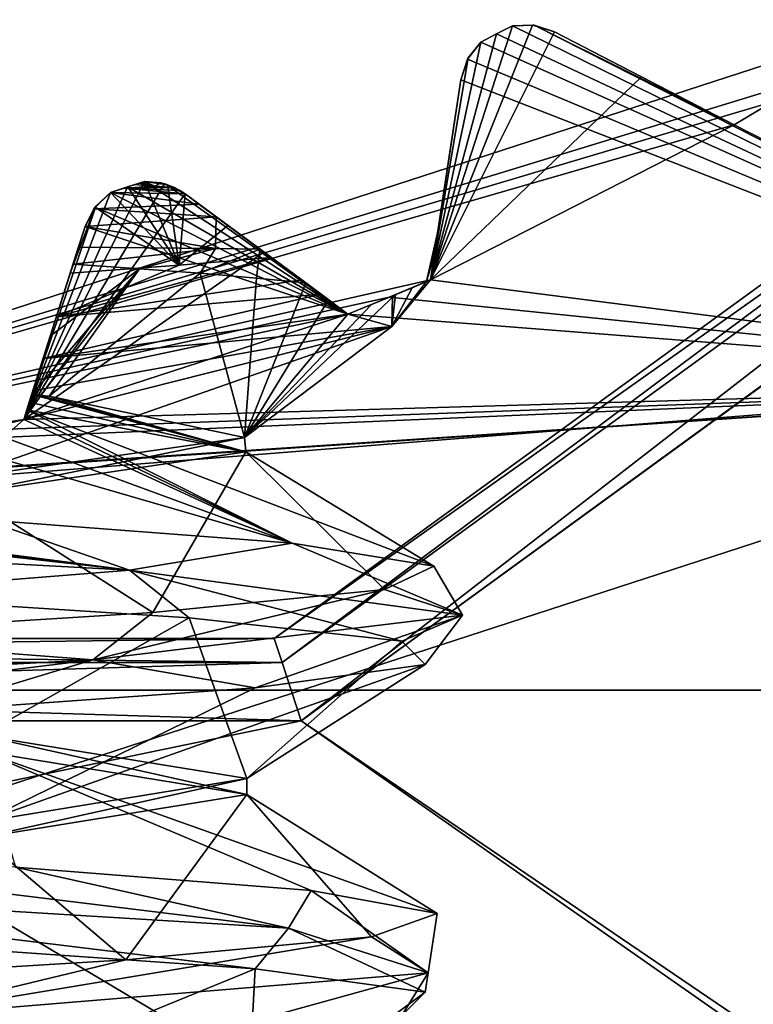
# Model space of a CAD drawing. Header units: millimetres. Extents: x -114 to 114, y -48 to 36.
# Tile 238 of 256: x 72.07 to 73.77, y -7.5 to -5.22. Entities that reach past the tile are written whole.
import ezdxf

# ---------------------------------------------------------------- set-up
doc = ezdxf.new("R2010")
doc.units = ezdxf.units.MM
doc.header["$LTSCALE"] = 65.185185
for name, color, linetype in [('2', 7, 'CONTINUOUS'), ('2786', 7, 'CONTINUOUS'), ('2841', 7, 'CONTINUOUS'), ('3026', 7, 'CONTINUOUS'), ('3027', 7, 'CONTINUOUS'), ('3028', 7, 'CONTINUOUS'), ('3030', 7, 'CONTINUOUS'), ('3035', 7, 'CONTINUOUS'), ('3040', 7, 'CONTINUOUS'), ('3076', 7, 'CONTINUOUS'), ('3077', 7, 'CONTINUOUS'), ('3078', 7, 'CONTINUOUS'), ('3079', 7, 'CONTINUOUS'), ('3080', 7, 'CONTINUOUS'), ('3081', 7, 'CONTINUOUS'), ('3082', 7, 'CONTINUOUS'), ('3083', 7, 'CONTINUOUS'), ('3084', 7, 'CONTINUOUS'), ('3208', 7, 'CONTINUOUS'), ('3209', 7, 'CONTINUOUS'), ('3210', 7, 'CONTINUOUS'), ('3211', 7, 'CONTINUOUS'), ('3212', 7, 'CONTINUOUS'), ('3213', 7, 'CONTINUOUS'), ('3334', 7, 'CONTINUOUS'), ('3335', 7, 'CONTINUOUS'), ('3336', 7, 'CONTINUOUS'), ('3364', 7, 'CONTINUOUS'), ('3380', 7, 'CONTINUOUS'), ('3381', 7, 'CONTINUOUS'), ('3382', 7, 'CONTINUOUS'), ('3383', 7, 'CONTINUOUS'), ('3384', 7, 'CONTINUOUS'), ('3385', 7, 'CONTINUOUS'), ('3386', 7, 'CONTINUOUS'), ('3387', 7, 'CONTINUOUS'), ('3437', 7, 'CONTINUOUS'), ('3440', 7, 'CONTINUOUS'), ('3443', 7, 'CONTINUOUS'), ('77', 7, 'CONTINUOUS'), ('86', 7, 'CONTINUOUS'), ('88', 7, 'CONTINUOUS')]:
    doc.layers.add(name, color=color, linetype=linetype)

msp = doc.modelspace()

# ---------------------------------------------------------------- linework, layer by layer
at = {"layer": '2', "linetype": 'CONTINUOUS'}
for points in [[(-11.6345, -6.8483, 92.5), (113, -35, 92.5), (-9.8, 0, 92.5), (-11.6345, -6.8483, 92.5)], [(-9.8, 0, 92.5), (113, -35, 92.5), (21.2746, -6.8475, 92.5), (-9.8, 0, 92.5)], [(29.3258, -4.2309, 92.5), (113, -35, 92.5), (30.7, 0, 92.5), (29.3258, -4.2309, 92.5)], [(113, -35, 92.5), (68.2746, -6.8475, 92.5), (30.7, 0, 92.5), (113, -35, 92.5)], [(25.7254, -6.8475, 92.5), (113, -35, 92.5), (29.3258, -4.2309, 92.5), (25.7254, -6.8475, 92.5)], [(72.7254, -6.8475, 92.5), (113, -35, 92.5), (76.3258, -4.2309, 92.5), (72.7254, -6.8475, 92.5)], [(-16.6491, -11.8641, 92.5), (113, -35, 92.5), (-11.6345, -6.8483, 92.5), (-16.6491, -11.8641, 92.5)], [(21.2746, -6.8475, 92.5), (113, -35, 92.5), (25.7254, -6.8475, 92.5), (21.2746, -6.8475, 92.5)], [(68.2746, -6.8475, 92.5), (113, -35, 92.5), (72.7254, -6.8475, 92.5), (68.2746, -6.8475, 92.5)]]:
    msp.add_3dface(points, dxfattribs=at)
at = {"layer": '2786', "linetype": 'CONTINUOUS'}
for points in [[(110.5, -32.5, 90), (72.7254, -6.8475, 90), (76.3258, -4.2309, 90), (110.5, -32.5, 90)], [(110.5, -32.5, 90), (-50.5, -32.5, 90), (72.7254, -6.8475, 90), (110.5, -32.5, 90)], [(-50.5, -32.5, 90), (68.2746, -6.8475, 90), (72.7254, -6.8475, 90), (-50.5, -32.5, 90)]]:
    msp.add_3dface(points, dxfattribs=at)
at = {"layer": '2841', "linetype": 'CONTINUOUS'}
for points in [[(58.7666, -6.7772, 110), (83.588, -3.5082, 110), (57.412, -3.5082, 110), (58.7666, -6.7772, 110)], [(82.2334, -6.7772, 110), (83.588, -3.5082, 110), (58.7666, -6.7772, 110), (82.2334, -6.7772, 110)], [(60.9214, -9.584, 110), (82.2334, -6.7772, 110), (58.7666, -6.7772, 110), (60.9214, -9.584, 110)], [(80.0786, -9.584, 110), (82.2334, -6.7772, 110), (60.9214, -9.584, 110), (80.0786, -9.584, 110)]]:
    msp.add_3dface(points, dxfattribs=at)
at = {"layer": '3026', "linetype": 'CONTINUOUS'}
for points in [[(70.5, -7.5, 108), (70.5, 7.5, 108), (74.9083, 6.0677, 108), (70.5, -7.5, 108)], [(74.9083, -6.0677, 108), (70.5, -7.5, 108), (74.9083, 6.0677, 108), (74.9083, -6.0677, 108)]]:
    msp.add_3dface(points, dxfattribs=at)
at = {"layer": '3027', "linetype": 'CONTINUOUS'}
for points in [[(70.5, -7.5, 108), (74.9083, -6.0677, 108), (70.5, -7.5, 106), (70.5, -7.5, 108)], [(70.5, -7.5, 106), (74.9083, -6.0677, 108), (74.9083, -6.0677, 106), (70.5, -7.5, 106)]]:
    msp.add_3dface(points, dxfattribs=at)
at = {"layer": '3028', "linetype": 'CONTINUOUS'}
for points in [[(73.1785, -5.2569, 106), (74.9083, -6.0677, 106), (73.2152, -5.2381, 106), (73.1785, -5.2569, 106)], [(73.2152, -5.2381, 106), (74.9083, -6.0677, 106), (73.2652, -5.2368, 106), (73.2152, -5.2381, 106)], [(73.2652, -5.2368, 106), (74.9083, -6.0677, 106), (73.7291, -5.4676, 106), (73.2652, -5.2368, 106)], [(73.3129, -5.2521, 106), (73.2652, -5.2368, 106), (73.7291, -5.4676, 106), (73.3129, -5.2521, 106)], [(73.1418, -5.2755, 106), (74.9083, -6.0677, 106), (73.1785, -5.2569, 106), (73.1418, -5.2755, 106)], [(73.1113, -5.3153, 106), (74.9083, -6.0677, 106), (73.1418, -5.2755, 106), (73.1113, -5.3153, 106)], [(73.0957, -5.3628, 106), (74.9083, -6.0677, 106), (73.1113, -5.3153, 106), (73.0957, -5.3628, 106)], [(73.0254, -5.8262, 106), (74.9083, -6.0677, 106), (73.0957, -5.3628, 106), (73.0254, -5.8262, 106)], [(73.7291, -5.4676, 106), (74.9083, -6.0677, 106), (73.8179, -5.4143, 106), (73.7291, -5.4676, 106)], [(72.3623, -5.5984, 106), (72.3232, -5.6112, 106), (72.8341, -5.9055, 106), (72.3623, -5.5984, 106)], [(72.412, -5.6049, 106), (72.3623, -5.5984, 106), (72.8341, -5.9055, 106), (72.412, -5.6049, 106)], [(72.4567, -5.6275, 106), (72.412, -5.6049, 106), (72.8341, -5.9055, 106), (72.4567, -5.6275, 106)], [(72.284, -5.6238, 106), (72.2477, -5.6583, 106), (72.8341, -5.9055, 106), (72.284, -5.6238, 106)], [(72.3232, -5.6112, 106), (72.284, -5.6238, 106), (72.8341, -5.9055, 106), (72.3232, -5.6112, 106)], [(72.2477, -5.6583, 106), (72.2248, -5.7029, 106), (72.8341, -5.9055, 106), (72.2477, -5.6583, 106)], [(72.2248, -5.7029, 106), (72.0829, -6.1496, 106), (72.8341, -5.9055, 106), (72.2248, -5.7029, 106)], [(72.93, -5.8666, 106), (74.9083, -6.0677, 106), (73.0254, -5.8262, 106), (72.93, -5.8666, 106)], [(72.8341, -5.9055, 106), (74.9083, -6.0677, 106), (72.93, -5.8666, 106), (72.8341, -5.9055, 106)], [(72.0829, -6.1496, 106), (74.9083, -6.0677, 106), (72.8341, -5.9055, 106), (72.0829, -6.1496, 106)], [(70.5, -7.5, 106), (74.9083, -6.0677, 106), (70.8949, -6.3377, 106), (70.5, -7.5, 106)], [(70.8949, -6.3377, 106), (74.9083, -6.0677, 106), (70.9982, -6.3304, 106), (70.8949, -6.3377, 106)], [(70.9982, -6.3304, 106), (74.9083, -6.0677, 106), (71.1014, -6.3215, 106), (70.9982, -6.3304, 106)], [(71.1014, -6.3215, 106), (74.9083, -6.0677, 106), (71.8815, -6.1979, 106), (71.1014, -6.3215, 106)], [(71.8815, -6.1979, 106), (74.9083, -6.0677, 106), (71.9824, -6.1745, 106), (71.8815, -6.1979, 106)], [(71.9824, -6.1745, 106), (74.9083, -6.0677, 106), (72.0829, -6.1496, 106), (71.9824, -6.1745, 106)]]:
    msp.add_3dface(points, dxfattribs=at)
at = {"layer": '3030', "linetype": 'CONTINUOUS'}
for points in [[(80.2428, -5.625, 93.5), (70.5, -6.4, 93.5), (74.2619, -5.1776, 93.5), (80.2428, -5.625, 93.5)], [(64.8751, -9.7428, 93.5), (60.7572, -5.625, 93.5), (76.1249, -9.7428, 93.5), (64.8751, -9.7428, 93.5)], [(76.1249, -9.7428, 93.5), (60.7572, -5.625, 93.5), (70.5, -6.4, 93.5), (76.1249, -9.7428, 93.5)], [(80.2428, -5.625, 93.5), (76.1249, -9.7428, 93.5), (70.5, -6.4, 93.5), (80.2428, -5.625, 93.5)]]:
    msp.add_3dface(points, dxfattribs=at)
at = {"layer": '3035', "linetype": 'CONTINUOUS'}
for points in [[(74.2619, -5.1776, 93.5), (70.5, -6.4, 93.5), (73.9057, -5.3595, 93.55), (74.2619, -5.1776, 93.5)], [(73.2618, -5.2364, 93.9799), (73.3129, -5.2521, 93.942), (73.0254, -5.8262, 93.55), (73.2618, -5.2364, 93.9799)], [(73.2152, -5.2381, 94), (73.2618, -5.2364, 93.9799), (73.0254, -5.8262, 93.55), (73.2152, -5.2381, 94)], [(73.1785, -5.2569, 94), (73.2152, -5.2381, 94), (73.0254, -5.8262, 93.55), (73.1785, -5.2569, 94)], [(73.3129, -5.2521, 93.942), (73.5144, -5.3565, 93.7536), (73.0254, -5.8262, 93.55), (73.3129, -5.2521, 93.942)], [(73.1418, -5.2755, 94), (73.1785, -5.2569, 94), (73.0254, -5.8262, 93.55), (73.1418, -5.2755, 94)], [(73.113, -5.3122, 93.9799), (73.1418, -5.2755, 94), (73.0254, -5.8262, 93.55), (73.113, -5.3122, 93.9799)], [(73.0957, -5.3628, 93.942), (73.113, -5.3122, 93.9799), (73.0254, -5.8262, 93.55), (73.0957, -5.3628, 93.942)], [(73.9057, -5.3595, 93.55), (70.5, -6.4, 93.5), (73.8179, -5.4143, 93.55), (73.9057, -5.3595, 93.55)], [(73.5144, -5.3565, 93.7536), (73.7291, -5.4676, 93.55), (73.0254, -5.8262, 93.55), (73.5144, -5.3565, 93.7536)], [(73.0616, -5.5872, 93.7535), (73.0957, -5.3628, 93.942), (73.0254, -5.8262, 93.55), (73.0616, -5.5872, 93.7535)], [(73.8179, -5.4143, 93.55), (70.5, -6.4, 93.5), (73.7291, -5.4676, 93.55), (73.8179, -5.4143, 93.55)], [(73.7291, -5.4676, 93.55), (70.5, -6.4, 93.5), (73.0254, -5.8262, 93.55), (73.7291, -5.4676, 93.55)], [(72.3623, -5.5984, 94), (72.4086, -5.604, 93.9799), (72.0829, -6.1496, 93.55), (72.3623, -5.5984, 94)], [(72.3232, -5.6112, 94), (72.3623, -5.5984, 94), (72.0829, -6.1496, 93.55), (72.3232, -5.6112, 94)], [(72.4086, -5.604, 93.9799), (72.4567, -5.6275, 93.942), (72.0829, -6.1496, 93.55), (72.4086, -5.604, 93.9799)], [(72.284, -5.6238, 94), (72.3232, -5.6112, 94), (72.0829, -6.1496, 93.55), (72.284, -5.6238, 94)], [(72.2498, -5.6555, 93.9799), (72.284, -5.6238, 94), (72.0829, -6.1496, 93.55), (72.2498, -5.6555, 93.9799)], [(72.4567, -5.6275, 93.942), (72.6394, -5.7621, 93.7536), (72.0829, -6.1496, 93.55), (72.4567, -5.6275, 93.942)], [(72.2248, -5.7029, 93.942), (72.2498, -5.6555, 93.9799), (72.0829, -6.1496, 93.55), (72.2248, -5.7029, 93.942)], [(72.156, -5.9192, 93.7535), (72.2248, -5.7029, 93.942), (72.0829, -6.1496, 93.55), (72.156, -5.9192, 93.7535)], [(72.6394, -5.7621, 93.7536), (72.8341, -5.9055, 93.55), (72.0829, -6.1496, 93.55), (72.6394, -5.7621, 93.7536)], [(73.0254, -5.8262, 93.55), (70.5, -6.4, 93.5), (72.93, -5.8666, 93.55), (73.0254, -5.8262, 93.55)], [(72.93, -5.8666, 93.55), (70.5, -6.4, 93.5), (72.8341, -5.9055, 93.55), (72.93, -5.8666, 93.55)], [(72.8341, -5.9055, 93.55), (70.5, -6.4, 93.5), (72.0829, -6.1496, 93.55), (72.8341, -5.9055, 93.55)], [(72.0829, -6.1496, 93.55), (70.5, -6.4, 93.5), (71.9824, -6.1745, 93.55), (72.0829, -6.1496, 93.55)]]:
    msp.add_3dface(points, dxfattribs=at)
at = {"layer": '3040', "linetype": 'CONTINUOUS'}
for points in [[(71.9849, -6.9184, 97.515), (72.6, -7.0184, 99), (71.9849, -6.8816, 97.5151), (71.9849, -6.9184, 97.515)], [(71.9849, -6.8816, 97.5151), (72.6, -7.0184, 99), (72.6, -6.9816, 99.0001), (71.9849, -6.8816, 97.5151)], [(72.6, -7.0184, 99), (71.9849, -7.1184, 100.485), (72.6, -6.9816, 99.0001), (72.6, -7.0184, 99)], [(72.6, -6.9816, 99.0001), (71.9849, -7.1184, 100.485), (71.9849, -7.0816, 100.485), (72.6, -6.9816, 99.0001)]]:
    msp.add_3dface(points, dxfattribs=at)
at = {"layer": '3076', "linetype": 'CONTINUOUS'}
for points in [[(73.7291, -5.4676, 106), (73.8179, -5.4143, 106), (73.7291, -5.4676, 93.55), (73.7291, -5.4676, 106)], [(73.8179, -5.4143, 106), (73.8179, -5.4143, 93.55), (73.7291, -5.4676, 93.55), (73.8179, -5.4143, 106)]]:
    msp.add_3dface(points, dxfattribs=at)
at = {"layer": '3077', "linetype": 'CONTINUOUS'}
for points in [[(73.3129, -5.2521, 106), (73.7291, -5.4676, 106), (73.7291, -5.4676, 93.55), (73.3129, -5.2521, 106)], [(73.3129, -5.2521, 106), (73.7291, -5.4676, 93.55), (73.5144, -5.3565, 93.7536), (73.3129, -5.2521, 106)], [(73.3129, -5.2521, 106), (73.5144, -5.3565, 93.7536), (73.3129, -5.2521, 93.942), (73.3129, -5.2521, 106)]]:
    msp.add_3dface(points, dxfattribs=at)
at = {"layer": '3078', "linetype": 'CONTINUOUS'}
for points in [[(73.1113, -5.3153, 106), (73.1418, -5.2755, 106), (73.113, -5.3122, 93.9799), (73.1113, -5.3153, 106)], [(73.1418, -5.2755, 106), (73.1418, -5.2755, 94), (73.113, -5.3122, 93.9799), (73.1418, -5.2755, 106)], [(73.1113, -5.3153, 106), (73.113, -5.3122, 93.9799), (73.0957, -5.3628, 93.942), (73.1113, -5.3153, 106)], [(73.0957, -5.3628, 106), (73.1113, -5.3153, 106), (73.0957, -5.3628, 93.942), (73.0957, -5.3628, 106)]]:
    msp.add_3dface(points, dxfattribs=at)
at = {"layer": '3079', "linetype": 'CONTINUOUS'}
for points in [[(73.0254, -5.8262, 106), (73.0957, -5.3628, 106), (73.0957, -5.3628, 93.942), (73.0254, -5.8262, 106)], [(73.0254, -5.8262, 106), (73.0957, -5.3628, 93.942), (73.0445, -5.7002, 98.9692), (73.0254, -5.8262, 106)], [(73.0957, -5.3628, 93.942), (73.0616, -5.5872, 93.7535), (73.0254, -5.8262, 98.4424), (73.0957, -5.3628, 93.942)], [(73.034, -5.7695, 98.4178), (73.0957, -5.3628, 93.942), (73.0254, -5.8262, 98.4424), (73.034, -5.7695, 98.4178)], [(73.0348, -5.7643, 98.4223), (73.0957, -5.3628, 93.942), (73.034, -5.7695, 98.4178), (73.0348, -5.7643, 98.4223)], [(73.0423, -5.7145, 98.5582), (73.0957, -5.3628, 93.942), (73.0348, -5.7643, 98.4223), (73.0423, -5.7145, 98.5582)], [(73.0445, -5.7002, 98.9692), (73.0957, -5.3628, 93.942), (73.0423, -5.7145, 98.5582), (73.0445, -5.7002, 98.9692)], [(73.0616, -5.5872, 93.7535), (73.0254, -5.8262, 93.55), (73.0254, -5.8262, 98.4424), (73.0616, -5.5872, 93.7535)], [(73.0363, -5.7542, 99.4563), (73.0254, -5.8262, 106), (73.0445, -5.7002, 98.9692), (73.0363, -5.7542, 99.4563)], [(73.0254, -5.8262, 99.6181), (73.0254, -5.8262, 106), (73.0363, -5.7542, 99.4563), (73.0254, -5.8262, 99.6181)]]:
    msp.add_3dface(points, dxfattribs=at)
at = {"layer": '3080', "linetype": 'CONTINUOUS'}
for points in [[(72.93, -5.8666, 106), (73.0254, -5.8262, 106), (72.9374, -5.8636, 99.9004), (72.93, -5.8666, 106)], [(72.9374, -5.8636, 99.9004), (73.0254, -5.8262, 106), (73.0159, -5.8303, 99.6558), (72.9374, -5.8636, 99.9004)], [(73.0254, -5.8262, 106), (73.0254, -5.8262, 99.6181), (73.0159, -5.8303, 99.6558), (73.0254, -5.8262, 106)], [(72.8341, -5.9055, 100.12), (72.93, -5.8666, 106), (72.9374, -5.8636, 99.9004), (72.8341, -5.9055, 100.12)], [(72.8341, -5.9055, 106), (72.93, -5.8666, 106), (72.8341, -5.9055, 100.12), (72.8341, -5.9055, 106)]]:
    msp.add_3dface(points, dxfattribs=at)
at = {"layer": '3081', "linetype": 'CONTINUOUS'}
for points in [[(72.4567, -5.6275, 106), (72.8341, -5.9055, 106), (72.8341, -5.9055, 100.12), (72.4567, -5.6275, 106)], [(72.4567, -5.6275, 106), (72.8341, -5.9055, 100.12), (72.7717, -5.8595, 100.2645), (72.4567, -5.6275, 106)], [(72.4567, -5.6275, 100.2381), (72.4567, -5.6275, 106), (72.5559, -5.7006, 100.2964), (72.4567, -5.6275, 100.2381)], [(72.5559, -5.7006, 100.2964), (72.4567, -5.6275, 106), (72.6562, -5.7745, 100.3553), (72.5559, -5.7006, 100.2964)], [(72.6562, -5.7745, 100.3553), (72.4567, -5.6275, 106), (72.7271, -5.8267, 100.3258), (72.6562, -5.7745, 100.3553)], [(72.7271, -5.8267, 100.3258), (72.4567, -5.6275, 106), (72.7717, -5.8595, 100.2645), (72.7271, -5.8267, 100.3258)]]:
    msp.add_3dface(points, dxfattribs=at)
at = {"layer": '3082', "linetype": 'CONTINUOUS'}
for points in [[(72.2477, -5.6583, 106), (72.284, -5.6238, 106), (72.2478, -5.6582, 100.5435), (72.2477, -5.6583, 106)], [(72.284, -5.6238, 106), (72.284, -5.6238, 100.4315), (72.2478, -5.6582, 100.5435), (72.284, -5.6238, 106)], [(72.2248, -5.7029, 100.6594), (72.2477, -5.6583, 106), (72.2478, -5.6582, 100.5435), (72.2248, -5.7029, 100.6594)], [(72.2248, -5.7029, 106), (72.2477, -5.6583, 106), (72.2248, -5.7029, 100.6594), (72.2248, -5.7029, 106)]]:
    msp.add_3dface(points, dxfattribs=at)
at = {"layer": '3083', "linetype": 'CONTINUOUS'}
for points in [[(72.0829, -6.1496, 106), (72.2248, -5.7029, 106), (72.2248, -5.7029, 100.6594), (72.0829, -6.1496, 106)], [(72.0829, -6.1496, 106), (72.2248, -5.7029, 100.6594), (72.2082, -5.7549, 100.7802), (72.0829, -6.1496, 106)], [(72.1905, -5.8106, 100.9048), (72.0829, -6.1496, 106), (72.2082, -5.7549, 100.7802), (72.1905, -5.8106, 100.9048)], [(72.0829, -6.1496, 106), (72.1905, -5.8106, 100.9048), (72.1582, -5.9124, 101.0026), (72.0829, -6.1496, 106)], [(72.1546, -5.9236, 101.0047), (72.0829, -6.1496, 106), (72.1582, -5.9124, 101.0026), (72.1546, -5.9236, 101.0047)], [(72.1276, -6.0087, 100.9588), (72.0829, -6.1496, 106), (72.1546, -5.9236, 101.0047), (72.1276, -6.0087, 100.9588)], [(72.1038, -6.0836, 100.8166), (72.0829, -6.1496, 106), (72.1276, -6.0087, 100.9588), (72.1038, -6.0836, 100.8166)], [(72.0829, -6.1496, 100.6875), (72.0829, -6.1496, 106), (72.1038, -6.0836, 100.8166), (72.0829, -6.1496, 100.6875)]]:
    msp.add_3dface(points, dxfattribs=at)
at = {"layer": '3084', "linetype": 'CONTINUOUS'}
for points in [[(71.9824, -6.1745, 106), (72.0829, -6.1496, 106), (71.9828, -6.1745, 100.7372), (71.9824, -6.1745, 106)], [(72.0829, -6.1496, 106), (72.0829, -6.1496, 100.6875), (71.9828, -6.1745, 100.7372), (72.0829, -6.1496, 106)]]:
    msp.add_3dface(points, dxfattribs=at)
at = {"layer": '3208', "linetype": 'CONTINUOUS'}
for points in [[(73.0254, -5.8262, 99.6181), (73.0363, -5.7542, 99.4563), (73.0445, -5.7002, 98.9692), (73.0254, -5.8262, 99.6181)], [(73.0254, -5.8262, 99.6181), (73.0445, -5.7002, 98.9692), (73.0423, -5.7145, 98.5582), (73.0254, -5.8262, 99.6181)], [(73.0254, -5.8262, 99.6181), (73.0423, -5.7145, 98.5582), (73.0159, -5.8303, 99.6558), (73.0254, -5.8262, 99.6181)], [(73.0423, -5.7145, 98.5582), (73.034, -5.7695, 98.4178), (73.0159, -5.8303, 99.6558), (73.0423, -5.7145, 98.5582)], [(73.0423, -5.7145, 98.5582), (73.0348, -5.7643, 98.4223), (73.034, -5.7695, 98.4178), (73.0423, -5.7145, 98.5582)], [(73.034, -5.7695, 98.4178), (73.0254, -5.8262, 98.4424), (73.0159, -5.8303, 99.6558), (73.034, -5.7695, 98.4178)], [(72.6562, -5.7745, 100.3553), (72.7271, -5.8267, 100.3258), (72.1582, -5.9124, 101.0026), (72.6562, -5.7745, 100.3553)], [(72.6562, -5.7745, 100.3553), (72.1582, -5.9124, 101.0026), (72.4429, -5.7925, 100.6466), (72.6562, -5.7745, 100.3553)], [(72.1582, -5.9124, 101.0026), (72.1905, -5.8106, 100.9048), (72.4429, -5.7925, 100.6466), (72.1582, -5.9124, 101.0026)], [(72.7271, -5.8267, 100.3258), (72.7717, -5.8595, 100.2645), (72.1582, -5.9124, 101.0026), (72.7271, -5.8267, 100.3258)], [(73.0159, -5.8303, 99.6558), (73.0254, -5.8262, 98.4424), (72.9358, -5.9347, 99.7438), (73.0159, -5.8303, 99.6558)], [(72.9358, -5.9347, 99.7438), (73.0254, -5.8262, 98.4424), (72.9827, -5.8446, 98.3378), (72.9358, -5.9347, 99.7438)], [(72.9374, -5.8636, 99.9004), (73.0159, -5.8303, 99.6558), (72.9358, -5.9347, 99.7438), (72.9374, -5.8636, 99.9004)], [(72.7717, -5.8595, 100.2645), (72.8341, -5.9055, 100.12), (72.1276, -6.0087, 100.9588), (72.7717, -5.8595, 100.2645)], [(72.7717, -5.8595, 100.2645), (72.1276, -6.0087, 100.9588), (72.1582, -5.9124, 101.0026), (72.7717, -5.8595, 100.2645)], [(72.9442, -5.8607, 98.2846), (72.9358, -5.9347, 99.7438), (72.9827, -5.8446, 98.3378), (72.9442, -5.8607, 98.2846)], [(72.8341, -5.9055, 100.12), (72.9374, -5.8636, 99.9004), (72.9358, -5.9347, 99.7438), (72.8341, -5.9055, 100.12)], [(72.1276, -6.0087, 100.9588), (72.8341, -5.9055, 100.12), (72.9358, -5.9347, 99.7438), (72.1276, -6.0087, 100.9588)], [(72.1276, -6.0087, 100.9588), (72.1546, -5.9236, 101.0047), (72.1582, -5.9124, 101.0026), (72.1276, -6.0087, 100.9588)]]:
    msp.add_3dface(points, dxfattribs=at)
at = {"layer": '3209', "linetype": 'CONTINUOUS'}
for points in [[(72.1418, -6.0959, 97.6907), (72.5941, -6.1912, 99.157), (72.4912, -5.8113, 97.4121), (72.1418, -6.0959, 97.6907)], [(72.4912, -5.8113, 97.4121), (72.5941, -6.1912, 99.157), (72.6218, -5.8224, 97.5914), (72.4912, -5.8113, 97.4121)], [(72.6218, -5.8224, 97.5914), (72.5941, -6.1912, 99.157), (72.7363, -5.8335, 97.7814), (72.6218, -5.8224, 97.5914)], [(72.7363, -5.8335, 97.7814), (72.5941, -6.1912, 99.157), (72.789, -5.8723, 97.9886), (72.7363, -5.8335, 97.7814)], [(72.9358, -5.9347, 99.7438), (72.9442, -5.8607, 98.2846), (72.5941, -6.1912, 99.157), (72.9358, -5.9347, 99.7438)], [(72.5941, -6.1912, 99.157), (72.9442, -5.8607, 98.2846), (72.8889, -5.8835, 98.2413), (72.5941, -6.1912, 99.157)], [(72.789, -5.8723, 97.9886), (72.5941, -6.1912, 99.157), (72.8341, -5.9055, 98.1997), (72.789, -5.8723, 97.9886)], [(72.8341, -5.9055, 98.1997), (72.5941, -6.1912, 99.157), (72.8889, -5.8835, 98.2413), (72.8341, -5.9055, 98.1997)], [(72.0829, -6.1496, 100.6875), (72.9358, -5.9347, 99.7438), (71.9284, -6.2864, 100.5394), (72.0829, -6.1496, 100.6875)], [(71.9284, -6.2864, 100.5394), (72.9358, -5.9347, 99.7438), (72.5941, -6.1912, 99.157), (71.9284, -6.2864, 100.5394)], [(72.0829, -6.1496, 100.6875), (72.1038, -6.0836, 100.8166), (72.9358, -5.9347, 99.7438), (72.0829, -6.1496, 100.6875)], [(72.1038, -6.0836, 100.8166), (72.1276, -6.0087, 100.9588), (72.9358, -5.9347, 99.7438), (72.1038, -6.0836, 100.8166)], [(71.9828, -6.1745, 100.7372), (72.0829, -6.1496, 100.6875), (71.9284, -6.2864, 100.5394), (71.9828, -6.1745, 100.7372)], [(71.6223, -6.5551, 96.7138), (71.9849, -6.8816, 97.5151), (72.466, -6.6093, 97.3811), (71.6223, -6.5551, 96.7138)], [(71.9849, -6.8816, 97.5151), (72.6, -6.9816, 99.0001), (72.466, -6.6093, 97.3811), (71.9849, -6.8816, 97.5151)], [(72.466, -6.6093, 97.3811), (72.6, -6.9816, 99.0001), (72.959, -6.6635, 98.3372), (72.466, -6.6093, 97.3811)], [(72.959, -6.6635, 98.3372), (72.6, -6.9816, 99.0001), (73.0133, -6.7177, 99.4115), (72.959, -6.6635, 98.3372)], [(72.6, -6.9816, 99.0001), (71.9849, -7.0816, 100.485), (73.0133, -6.7177, 99.4115), (72.6, -6.9816, 99.0001)], [(73.0133, -6.7177, 99.4115), (71.9849, -7.0816, 100.485), (72.6192, -6.7718, 100.4125), (73.0133, -6.7177, 99.4115)], [(72.6192, -6.7718, 100.4125), (71.9849, -7.0816, 100.485), (71.847, -6.826, 101.1614), (72.6192, -6.7718, 100.4125)], [(71.8463, -7.3679, 96.8382), (71.9849, -7.6816, 97.515), (72.6188, -7.4221, 97.5869), (71.8463, -7.3679, 96.8382)], [(71.9849, -7.6816, 97.515), (72.6, -7.7816, 99), (72.6188, -7.4221, 97.5869), (71.9849, -7.6816, 97.515)], [(72.6188, -7.4221, 97.5869), (72.6, -7.7816, 99), (73.0132, -7.4763, 98.5877), (72.6188, -7.4221, 97.5869)], [(73.0132, -7.4763, 98.5877), (72.6, -7.7816, 99), (72.9592, -7.5305, 99.6621), (73.0132, -7.4763, 98.5877)]]:
    msp.add_3dface(points, dxfattribs=at)
at = {"layer": '3210', "linetype": 'CONTINUOUS'}
for points in [[(72.0864, -6.1385, 97.5944), (72.7048, -6.4363, 97.7252), (72.0898, -6.1277, 97.6279), (72.0864, -6.1385, 97.5944)], [(72.7048, -6.4363, 97.7252), (73.0333, -6.4899, 98.7382), (72.0898, -6.1277, 97.6279), (72.7048, -6.4363, 97.7252)], [(72.0898, -6.1277, 97.6279), (73.0333, -6.4899, 98.7382), (72.5975, -6.2246, 99.1027), (72.0898, -6.1277, 97.6279)], [(71.9873, -6.1734, 97.3865), (72.7048, -6.4363, 97.7252), (72.0829, -6.1496, 97.5606), (71.9873, -6.1734, 97.3865)], [(72.0829, -6.1496, 97.5606), (72.7048, -6.4363, 97.7252), (72.0864, -6.1385, 97.5944), (72.0829, -6.1496, 97.5606)], [(71.8815, -6.1979, 97.2245), (72.7048, -6.4363, 97.7252), (71.9873, -6.1734, 97.3865), (71.8815, -6.1979, 97.2245)], [(71.9908, -6.3826, 96.9351), (72.7048, -6.4363, 97.7252), (71.8815, -6.1979, 97.2245), (71.9908, -6.3826, 96.9351)], [(72.5975, -6.2246, 99.1027), (72.3815, -6.5972, 100.7164), (71.9481, -6.3215, 100.5209), (72.5975, -6.2246, 99.1027)], [(72.9189, -6.5435, 99.797), (72.3815, -6.5972, 100.7164), (72.5975, -6.2246, 99.1027), (72.9189, -6.5435, 99.797)], [(73.0333, -6.4899, 98.7382), (72.9189, -6.5435, 99.797), (72.5975, -6.2246, 99.1027), (73.0333, -6.4899, 98.7382)], [(72.3815, -6.5972, 100.7164), (71.5151, -6.6508, 101.3357), (71.9481, -6.3215, 100.5209), (72.3815, -6.5972, 100.7164)], [(72.6, -7.0184, 99), (71.9849, -6.9184, 97.515), (73.041, -7.2944, 98.8288), (72.6, -7.0184, 99)], [(73.041, -7.2944, 98.8288), (71.9849, -6.9184, 97.515), (72.7489, -7.2408, 97.8047), (73.041, -7.2944, 98.8288)], [(72.7489, -7.2408, 97.8047), (71.9849, -6.9184, 97.515), (72.0635, -7.1872, 96.9896), (72.7489, -7.2408, 97.8047)], [(71.9849, -7.1184, 100.485), (72.6, -7.0184, 99), (72.3191, -7.4017, 100.7824), (71.9849, -7.1184, 100.485)], [(72.3191, -7.4017, 100.7824), (72.6, -7.0184, 99), (72.8889, -7.3481, 99.8828), (72.3191, -7.4017, 100.7824)], [(72.8889, -7.3481, 99.8828), (72.6, -7.0184, 99), (73.041, -7.2944, 98.8288), (72.8889, -7.3481, 99.8828)], [(71.4312, -7.4554, 101.3705), (71.9849, -7.1184, 100.485), (72.3191, -7.4017, 100.7824), (71.4312, -7.4554, 101.3705)]]:
    msp.add_3dface(points, dxfattribs=at)
at = {"layer": '3211', "linetype": 'CONTINUOUS'}
for points in [[(72.3398, -5.6058, 97.239), (72.3154, -5.6137, 97.1943), (72.3865, -5.6092, 97.2891), (72.3398, -5.6058, 97.239)], [(72.3865, -5.6092, 97.2891), (72.3154, -5.6137, 97.1943), (72.4318, -5.6126, 97.3404), (72.3865, -5.6092, 97.2891)], [(72.284, -5.6238, 97.146), (72.2451, -5.6619, 97.0791), (72.4885, -5.651, 97.3529), (72.284, -5.6238, 97.146)], [(72.3154, -5.6137, 97.1943), (72.284, -5.6238, 97.146), (72.4567, -5.6275, 97.3424), (72.3154, -5.6137, 97.1943)], [(72.4567, -5.6275, 97.3424), (72.284, -5.6238, 97.146), (72.4885, -5.651, 97.3529), (72.4567, -5.6275, 97.3424)], [(72.4318, -5.6126, 97.3404), (72.3154, -5.6137, 97.1943), (72.4443, -5.6193, 97.3416), (72.4318, -5.6126, 97.3404)], [(72.4443, -5.6193, 97.3416), (72.3154, -5.6137, 97.1943), (72.4567, -5.6275, 97.3424), (72.4443, -5.6193, 97.3416)], [(72.2451, -5.6619, 97.0791), (72.5286, -5.6805, 97.3823), (72.4885, -5.651, 97.3529), (72.2451, -5.6619, 97.0791)], [(72.2248, -5.7029, 97.0551), (72.5286, -5.6805, 97.3823), (72.2451, -5.6619, 97.0791), (72.2248, -5.7029, 97.0551)], [(72.527, -5.7541, 97.3836), (72.5286, -5.6805, 97.3823), (72.2248, -5.7029, 97.0551), (72.527, -5.7541, 97.3836)], [(72.2095, -5.7509, 97.0631), (72.527, -5.7541, 97.3836), (72.2248, -5.7029, 97.0551), (72.2095, -5.7509, 97.0631)], [(72.1971, -5.7899, 97.1011), (72.527, -5.7541, 97.3836), (72.2095, -5.7509, 97.0631), (72.1971, -5.7899, 97.1011)], [(72.3507, -5.8006, 97.2504), (72.527, -5.7541, 97.3836), (72.1971, -5.7899, 97.1011), (72.3507, -5.8006, 97.2504)], [(72.4912, -5.8113, 97.4121), (72.527, -5.7541, 97.3836), (72.3507, -5.8006, 97.2504), (72.4912, -5.8113, 97.4121)]]:
    msp.add_3dface(points, dxfattribs=at)
at = {"layer": '3212', "linetype": 'CONTINUOUS'}
for points in [[(72.3507, -5.8006, 97.2504), (72.1971, -5.7899, 97.1011), (72.144, -5.9572, 97.3947), (72.3507, -5.8006, 97.2504)], [(72.1217, -6.094, 97.6658), (72.3507, -5.8006, 97.2504), (72.1011, -6.092, 97.6412), (72.1217, -6.094, 97.6658)], [(72.1011, -6.092, 97.6412), (72.3507, -5.8006, 97.2504), (72.144, -5.9572, 97.3947), (72.1011, -6.092, 97.6412)], [(72.1418, -6.0959, 97.6907), (72.3507, -5.8006, 97.2504), (72.1217, -6.094, 97.6658), (72.1418, -6.0959, 97.6907)], [(72.1418, -6.0959, 97.6907), (72.4912, -5.8113, 97.4121), (72.3507, -5.8006, 97.2504), (72.1418, -6.0959, 97.6907)]]:
    msp.add_3dface(points, dxfattribs=at)
at = {"layer": '3213', "linetype": 'CONTINUOUS'}
for points in [[(72.3398, -5.6058, 97.239), (72.3865, -5.6092, 97.2891), (72.3512, -5.6021, 97.2623), (72.3398, -5.6058, 97.239)], [(72.3512, -5.6021, 97.2623), (72.3865, -5.6092, 97.2891), (72.3623, -5.5984, 97.2857), (72.3512, -5.6021, 97.2623)], [(72.3623, -5.5984, 97.2857), (72.3865, -5.6092, 97.2891), (72.4002, -5.6018, 97.3262), (72.3623, -5.5984, 97.2857)], [(72.3865, -5.6092, 97.2891), (72.4318, -5.6126, 97.3404), (72.4002, -5.6018, 97.3262), (72.3865, -5.6092, 97.2891)]]:
    msp.add_3dface(points, dxfattribs=at)
at = {"layer": '3334', "linetype": 'CONTINUOUS'}
for points in [[(73.1785, -5.2569, 106), (73.2152, -5.2381, 106), (73.1785, -5.2569, 94), (73.1785, -5.2569, 106)], [(73.2152, -5.2381, 106), (73.2152, -5.2381, 94), (73.1785, -5.2569, 94), (73.2152, -5.2381, 106)], [(73.1418, -5.2755, 106), (73.1785, -5.2569, 106), (73.1418, -5.2755, 94), (73.1418, -5.2755, 106)], [(73.1785, -5.2569, 106), (73.1785, -5.2569, 94), (73.1418, -5.2755, 94), (73.1785, -5.2569, 106)]]:
    msp.add_3dface(points, dxfattribs=at)
at = {"layer": '3335', "linetype": 'CONTINUOUS'}
for points in [[(72.3232, -5.6112, 106), (72.3623, -5.5984, 106), (72.324, -5.611, 100.3586), (72.3232, -5.6112, 106)], [(72.3623, -5.5984, 106), (72.3623, -5.5984, 100.2838), (72.324, -5.611, 100.3586), (72.3623, -5.5984, 106)], [(72.284, -5.6238, 100.4315), (72.3232, -5.6112, 106), (72.324, -5.611, 100.3586), (72.284, -5.6238, 100.4315)], [(72.284, -5.6238, 106), (72.3232, -5.6112, 106), (72.284, -5.6238, 100.4315), (72.284, -5.6238, 106)]]:
    msp.add_3dface(points, dxfattribs=at)
at = {"layer": '3336', "linetype": 'CONTINUOUS'}
for points in [[(72.3232, -5.6112, 94), (72.3154, -5.6137, 97.1943), (72.3398, -5.6058, 97.239), (72.3232, -5.6112, 94)], [(72.3623, -5.5984, 94), (72.3232, -5.6112, 94), (72.3623, -5.5984, 97.2857), (72.3623, -5.5984, 94)], [(72.3232, -5.6112, 94), (72.3512, -5.6021, 97.2623), (72.3623, -5.5984, 97.2857), (72.3232, -5.6112, 94)], [(72.3232, -5.6112, 94), (72.3398, -5.6058, 97.239), (72.3512, -5.6021, 97.2623), (72.3232, -5.6112, 94)], [(72.3232, -5.6112, 94), (72.284, -5.6238, 94), (72.3154, -5.6137, 97.1943), (72.3232, -5.6112, 94)], [(72.284, -5.6238, 94), (72.284, -5.6238, 97.146), (72.3154, -5.6137, 97.1943), (72.284, -5.6238, 94)]]:
    msp.add_3dface(points, dxfattribs=at)
at = {"layer": '3364', "linetype": 'CONTINUOUS'}
for points in [[(72.0898, -6.1277, 97.6279), (72.5975, -6.2246, 99.1027), (72.0955, -6.1098, 97.6346), (72.0898, -6.1277, 97.6279)], [(72.5975, -6.2246, 99.1027), (72.1011, -6.092, 97.6412), (72.0955, -6.1098, 97.6346), (72.5975, -6.2246, 99.1027)], [(72.5975, -6.2246, 99.1027), (72.1217, -6.094, 97.6658), (72.1011, -6.092, 97.6412), (72.5975, -6.2246, 99.1027)], [(72.5975, -6.2246, 99.1027), (72.1418, -6.0959, 97.6907), (72.1217, -6.094, 97.6658), (72.5975, -6.2246, 99.1027)], [(72.5941, -6.1912, 99.157), (72.1418, -6.0959, 97.6907), (72.5975, -6.2246, 99.1027), (72.5941, -6.1912, 99.157)], [(71.9284, -6.2864, 100.5394), (72.5941, -6.1912, 99.157), (71.9481, -6.3215, 100.5209), (71.9284, -6.2864, 100.5394)], [(72.5941, -6.1912, 99.157), (72.5975, -6.2246, 99.1027), (71.9481, -6.3215, 100.5209), (72.5941, -6.1912, 99.157)]]:
    msp.add_3dface(points, dxfattribs=at)
at = {"layer": '3380', "linetype": 'CONTINUOUS'}
for points in [[(73.2652, -5.2368, 106), (73.2618, -5.2364, 93.9799), (73.2152, -5.2381, 94), (73.2652, -5.2368, 106)], [(73.2152, -5.2381, 106), (73.2652, -5.2368, 106), (73.2152, -5.2381, 94), (73.2152, -5.2381, 106)], [(73.2652, -5.2368, 106), (73.3129, -5.2521, 106), (73.2618, -5.2364, 93.9799), (73.2652, -5.2368, 106)], [(73.3129, -5.2521, 106), (73.3129, -5.2521, 93.942), (73.2618, -5.2364, 93.9799), (73.3129, -5.2521, 106)]]:
    msp.add_3dface(points, dxfattribs=at)
at = {"layer": '3381', "linetype": 'CONTINUOUS'}
for points in [[(73.0254, -5.8262, 93.55), (72.93, -5.8666, 93.55), (73.0254, -5.8262, 98.4424), (73.0254, -5.8262, 93.55)], [(73.0254, -5.8262, 98.4424), (72.93, -5.8666, 93.55), (72.9827, -5.8446, 98.3378), (73.0254, -5.8262, 98.4424)], [(72.9442, -5.8607, 98.2846), (72.93, -5.8666, 93.55), (72.8889, -5.8835, 98.2413), (72.9442, -5.8607, 98.2846)], [(72.93, -5.8666, 93.55), (72.9442, -5.8607, 98.2846), (72.9827, -5.8446, 98.3378), (72.93, -5.8666, 93.55)], [(72.93, -5.8666, 93.55), (72.8341, -5.9055, 93.55), (72.8889, -5.8835, 98.2413), (72.93, -5.8666, 93.55)], [(72.8341, -5.9055, 93.55), (72.8341, -5.9055, 98.1997), (72.8889, -5.8835, 98.2413), (72.8341, -5.9055, 93.55)]]:
    msp.add_3dface(points, dxfattribs=at)
at = {"layer": '3382', "linetype": 'CONTINUOUS'}
for points in [[(72.8341, -5.9055, 93.55), (72.6394, -5.7621, 93.7536), (72.4567, -5.6275, 97.3424), (72.8341, -5.9055, 93.55)], [(72.8341, -5.9055, 93.55), (72.4567, -5.6275, 97.3424), (72.4885, -5.651, 97.3529), (72.8341, -5.9055, 93.55)], [(72.6394, -5.7621, 93.7536), (72.4567, -5.6275, 93.942), (72.4567, -5.6275, 97.3424), (72.6394, -5.7621, 93.7536)], [(72.5286, -5.6805, 97.3823), (72.8341, -5.9055, 93.55), (72.4885, -5.651, 97.3529), (72.5286, -5.6805, 97.3823)], [(72.8341, -5.9055, 93.55), (72.5286, -5.6805, 97.3823), (72.6298, -5.755, 97.5174), (72.8341, -5.9055, 93.55)], [(72.7363, -5.8335, 97.7814), (72.8341, -5.9055, 93.55), (72.6298, -5.755, 97.5174), (72.7363, -5.8335, 97.7814)], [(72.8341, -5.9055, 93.55), (72.7363, -5.8335, 97.7814), (72.789, -5.8723, 97.9886), (72.8341, -5.9055, 93.55)], [(72.8341, -5.9055, 93.55), (72.789, -5.8723, 97.9886), (72.8341, -5.9055, 98.1997), (72.8341, -5.9055, 93.55)]]:
    msp.add_3dface(points, dxfattribs=at)
at = {"layer": '3383', "linetype": 'CONTINUOUS'}
for points in [[(72.2498, -5.6555, 93.9799), (72.2451, -5.6619, 97.0791), (72.284, -5.6238, 97.146), (72.2498, -5.6555, 93.9799)], [(72.284, -5.6238, 94), (72.2498, -5.6555, 93.9799), (72.284, -5.6238, 97.146), (72.284, -5.6238, 94)], [(72.2498, -5.6555, 93.9799), (72.2248, -5.7029, 93.942), (72.2451, -5.6619, 97.0791), (72.2498, -5.6555, 93.9799)], [(72.2248, -5.7029, 93.942), (72.2248, -5.7029, 97.0551), (72.2451, -5.6619, 97.0791), (72.2248, -5.7029, 93.942)]]:
    msp.add_3dface(points, dxfattribs=at)
at = {"layer": '3384', "linetype": 'CONTINUOUS'}
for points in [[(72.3623, -5.5984, 106), (72.412, -5.6049, 106), (72.3623, -5.5984, 100.2838), (72.3623, -5.5984, 106)], [(72.3623, -5.5984, 100.2838), (72.412, -5.6049, 106), (72.4154, -5.606, 100.2368), (72.3623, -5.5984, 100.2838)], [(72.412, -5.6049, 106), (72.4567, -5.6275, 106), (72.4154, -5.606, 100.2368), (72.412, -5.6049, 106)], [(72.4567, -5.6275, 106), (72.4567, -5.6275, 100.2381), (72.4154, -5.606, 100.2368), (72.4567, -5.6275, 106)]]:
    msp.add_3dface(points, dxfattribs=at)
at = {"layer": '3385', "linetype": 'CONTINUOUS'}
for points in [[(72.4086, -5.604, 93.9799), (72.3623, -5.5984, 94), (72.4002, -5.6018, 97.3262), (72.4086, -5.604, 93.9799)], [(72.3623, -5.5984, 94), (72.3623, -5.5984, 97.2857), (72.4002, -5.6018, 97.3262), (72.3623, -5.5984, 94)], [(72.4318, -5.6126, 97.3404), (72.4086, -5.604, 93.9799), (72.4002, -5.6018, 97.3262), (72.4318, -5.6126, 97.3404)], [(72.4567, -5.6275, 93.942), (72.4086, -5.604, 93.9799), (72.4567, -5.6275, 97.3424), (72.4567, -5.6275, 93.942)], [(72.4086, -5.604, 93.9799), (72.4318, -5.6126, 97.3404), (72.4443, -5.6193, 97.3416), (72.4086, -5.604, 93.9799)], [(72.4086, -5.604, 93.9799), (72.4443, -5.6193, 97.3416), (72.4567, -5.6275, 97.3424), (72.4086, -5.604, 93.9799)]]:
    msp.add_3dface(points, dxfattribs=at)
at = {"layer": '3386', "linetype": 'CONTINUOUS'}
for points in [[(72.2248, -5.7029, 93.942), (72.156, -5.9192, 93.7535), (72.0829, -6.1496, 97.5606), (72.2248, -5.7029, 93.942)], [(72.2248, -5.7029, 93.942), (72.0829, -6.1496, 97.5606), (72.1971, -5.7899, 97.1011), (72.2248, -5.7029, 93.942)], [(72.2248, -5.7029, 93.942), (72.1971, -5.7899, 97.1011), (72.2095, -5.7509, 97.0631), (72.2248, -5.7029, 93.942)], [(72.2248, -5.7029, 93.942), (72.2095, -5.7509, 97.0631), (72.2248, -5.7029, 97.0551), (72.2248, -5.7029, 93.942)], [(72.1971, -5.7899, 97.1011), (72.0829, -6.1496, 97.5606), (72.144, -5.9572, 97.3947), (72.1971, -5.7899, 97.1011)], [(72.156, -5.9192, 93.7535), (72.0829, -6.1496, 93.55), (72.0829, -6.1496, 97.5606), (72.156, -5.9192, 93.7535)], [(72.0829, -6.1496, 97.5606), (72.0864, -6.1385, 97.5944), (72.144, -5.9572, 97.3947), (72.0829, -6.1496, 97.5606)], [(72.0864, -6.1385, 97.5944), (72.0898, -6.1277, 97.6279), (72.144, -5.9572, 97.3947), (72.0864, -6.1385, 97.5944)], [(72.144, -5.9572, 97.3947), (72.0898, -6.1277, 97.6279), (72.0955, -6.1098, 97.6346), (72.144, -5.9572, 97.3947)], [(72.1011, -6.092, 97.6412), (72.144, -5.9572, 97.3947), (72.0955, -6.1098, 97.6346), (72.1011, -6.092, 97.6412)]]:
    msp.add_3dface(points, dxfattribs=at)
at = {"layer": '3387', "linetype": 'CONTINUOUS'}
for points in [[(72.0829, -6.1496, 93.55), (71.9824, -6.1745, 93.55), (72.0829, -6.1496, 97.5606), (72.0829, -6.1496, 93.55)], [(71.9824, -6.1745, 93.55), (71.9873, -6.1734, 97.3865), (72.0829, -6.1496, 97.5606), (71.9824, -6.1745, 93.55)]]:
    msp.add_3dface(points, dxfattribs=at)
at = {"layer": '3437', "linetype": 'CONTINUOUS'}
for points in [[(72.3274, -6.4992, 97.1505), (70.8949, -6.3377, 96.4651), (70.4107, -6.3956, 96.4015), (72.3274, -6.4992, 97.1505)], [(70.9599, -6.3333, 96.4848), (70.8949, -6.3377, 96.4651), (72.3274, -6.4992, 97.1505), (70.9599, -6.3333, 96.4848)], [(71.0161, -6.329, 96.5061), (70.9599, -6.3333, 96.4848), (72.3274, -6.4992, 97.1505), (71.0161, -6.329, 96.5061)], [(71.9908, -6.3826, 96.9351), (71.0161, -6.329, 96.5061), (72.3274, -6.4992, 97.1505), (71.9908, -6.3826, 96.9351)], [(72.7048, -6.4363, 97.7252), (71.9908, -6.3826, 96.9351), (72.3274, -6.4992, 97.1505), (72.7048, -6.4363, 97.7252)], [(71.6223, -6.5551, 96.7138), (72.3274, -6.4992, 97.1505), (70.4107, -6.3956, 96.4015), (71.6223, -6.5551, 96.7138)], [(73.0994, -6.6028, 99.0581), (72.7048, -6.4363, 97.7252), (72.3274, -6.4992, 97.1505), (73.0994, -6.6028, 99.0581)], [(73.0333, -6.4899, 98.7382), (72.7048, -6.4363, 97.7252), (73.0994, -6.6028, 99.0581), (73.0333, -6.4899, 98.7382)], [(71.6223, -6.5551, 96.7138), (72.466, -6.6093, 97.3811), (72.3274, -6.4992, 97.1505), (71.6223, -6.5551, 96.7138)], [(72.466, -6.6093, 97.3811), (72.959, -6.6635, 98.3372), (72.3274, -6.4992, 97.1505), (72.466, -6.6093, 97.3811)], [(72.959, -6.6635, 98.3372), (73.0994, -6.6028, 99.0581), (72.3274, -6.4992, 97.1505), (72.959, -6.6635, 98.3372)], [(72.9189, -6.5435, 99.797), (73.0333, -6.4899, 98.7382), (73.0994, -6.6028, 99.0581), (72.9189, -6.5435, 99.797)], [(72.3815, -6.5972, 100.7164), (72.9189, -6.5435, 99.797), (72.243, -6.7065, 100.9293), (72.3815, -6.5972, 100.7164)], [(72.243, -6.7065, 100.9293), (72.9189, -6.5435, 99.797), (73.0994, -6.6028, 99.0581), (72.243, -6.7065, 100.9293)], [(71.5151, -6.6508, 101.3357), (72.3815, -6.5972, 100.7164), (72.243, -6.7065, 100.9293), (71.5151, -6.6508, 101.3357)], [(72.6192, -6.7718, 100.4125), (72.243, -6.7065, 100.9293), (73.0994, -6.6028, 99.0581), (72.6192, -6.7718, 100.4125)], [(73.0133, -6.7177, 99.4115), (72.6192, -6.7718, 100.4125), (73.0994, -6.6028, 99.0581), (73.0133, -6.7177, 99.4115)], [(72.959, -6.6635, 98.3372), (73.0133, -6.7177, 99.4115), (73.0994, -6.6028, 99.0581), (72.959, -6.6635, 98.3372)], [(70.2947, -6.8101, 101.5919), (71.5151, -6.6508, 101.3357), (72.243, -6.7065, 100.9293), (70.2947, -6.8101, 101.5919)], [(70.8345, -6.8802, 101.5247), (70.2947, -6.8101, 101.5919), (72.243, -6.7065, 100.9293), (70.8345, -6.8802, 101.5247)], [(71.847, -6.826, 101.1614), (70.8345, -6.8802, 101.5247), (72.243, -6.7065, 100.9293), (71.847, -6.826, 101.1614)], [(72.6192, -6.7718, 100.4125), (71.847, -6.826, 101.1614), (72.243, -6.7065, 100.9293), (72.6192, -6.7718, 100.4125)], [(72.6965, -7.3281, 97.6088), (71.1047, -7.1335, 96.526), (70.9973, -7.2245, 96.448), (72.6965, -7.3281, 97.6088)], [(72.0635, -7.1872, 96.9896), (71.1047, -7.1335, 96.526), (72.6965, -7.3281, 97.6088), (72.0635, -7.1872, 96.9896)], [(72.7489, -7.2408, 97.8047), (72.0635, -7.1872, 96.9896), (72.6965, -7.3281, 97.6088), (72.7489, -7.2408, 97.8047)], [(71.8463, -7.3679, 96.8382), (72.6188, -7.4221, 97.5869), (70.9973, -7.2245, 96.448), (71.8463, -7.3679, 96.8382)], [(72.6188, -7.4221, 97.5869), (72.6965, -7.3281, 97.6088), (70.9973, -7.2245, 96.448), (72.6188, -7.4221, 97.5869)], [(73.0197, -7.4317, 99.6411), (72.7489, -7.2408, 97.8047), (72.6965, -7.3281, 97.6088), (73.0197, -7.4317, 99.6411)], [(73.041, -7.2944, 98.8288), (72.7489, -7.2408, 97.8047), (73.0197, -7.4317, 99.6411), (73.041, -7.2944, 98.8288)], [(72.8889, -7.3481, 99.8828), (73.041, -7.2944, 98.8288), (73.0197, -7.4317, 99.6411), (72.8889, -7.3481, 99.8828)], [(72.6188, -7.4221, 97.5869), (73.0132, -7.4763, 98.5877), (72.6965, -7.3281, 97.6088), (72.6188, -7.4221, 97.5869)], [(73.0132, -7.4763, 98.5877), (73.0197, -7.4317, 99.6411), (72.6965, -7.3281, 97.6088), (73.0132, -7.4763, 98.5877)], [(72.3191, -7.4017, 100.7824), (72.8889, -7.3481, 99.8828), (71.7645, -7.5353, 101.2718), (72.3191, -7.4017, 100.7824)], [(71.7645, -7.5353, 101.2718), (72.8889, -7.3481, 99.8828), (73.0197, -7.4317, 99.6411), (71.7645, -7.5353, 101.2718)], [(71.4312, -7.4554, 101.3705), (72.3191, -7.4017, 100.7824), (71.7645, -7.5353, 101.2718), (71.4312, -7.4554, 101.3705)], [(72.4665, -7.5847, 100.6183), (71.7645, -7.5353, 101.2718), (73.0197, -7.4317, 99.6411), (72.4665, -7.5847, 100.6183)], [(72.9592, -7.5305, 99.6621), (72.4665, -7.5847, 100.6183), (73.0197, -7.4317, 99.6411), (72.9592, -7.5305, 99.6621)], [(73.0132, -7.4763, 98.5877), (72.9592, -7.5305, 99.6621), (73.0197, -7.4317, 99.6411), (73.0132, -7.4763, 98.5877)]]:
    msp.add_3dface(points, dxfattribs=at)
at = {"layer": '3440', "linetype": 'CONTINUOUS'}
for points in [[(72.5286, -5.6805, 97.3823), (72.527, -5.7541, 97.3836), (72.6298, -5.755, 97.5174), (72.5286, -5.6805, 97.3823)], [(72.527, -5.7541, 97.3836), (72.4912, -5.8113, 97.4121), (72.6298, -5.755, 97.5174), (72.527, -5.7541, 97.3836)], [(72.4912, -5.8113, 97.4121), (72.6218, -5.8224, 97.5914), (72.6298, -5.755, 97.5174), (72.4912, -5.8113, 97.4121)], [(72.6218, -5.8224, 97.5914), (72.7363, -5.8335, 97.7814), (72.6298, -5.755, 97.5174), (72.6218, -5.8224, 97.5914)]]:
    msp.add_3dface(points, dxfattribs=at)
at = {"layer": '3443', "linetype": 'CONTINUOUS'}
for points in [[(72.3623, -5.5984, 100.2838), (72.4429, -5.7925, 100.6466), (72.324, -5.611, 100.3586), (72.3623, -5.5984, 100.2838)], [(72.4429, -5.7925, 100.6466), (72.3623, -5.5984, 100.2838), (72.4154, -5.606, 100.2368), (72.4429, -5.7925, 100.6466)], [(72.4567, -5.6275, 100.2381), (72.4429, -5.7925, 100.6466), (72.4154, -5.606, 100.2368), (72.4567, -5.6275, 100.2381)], [(72.2478, -5.6582, 100.5435), (72.284, -5.6238, 100.4315), (72.4429, -5.7925, 100.6466), (72.2478, -5.6582, 100.5435)], [(72.4429, -5.7925, 100.6466), (72.284, -5.6238, 100.4315), (72.324, -5.611, 100.3586), (72.4429, -5.7925, 100.6466)], [(72.4567, -5.6275, 100.2381), (72.5559, -5.7006, 100.2964), (72.4429, -5.7925, 100.6466), (72.4567, -5.6275, 100.2381)], [(72.2248, -5.7029, 100.6594), (72.2478, -5.6582, 100.5435), (72.1905, -5.8106, 100.9048), (72.2248, -5.7029, 100.6594)], [(72.1905, -5.8106, 100.9048), (72.2478, -5.6582, 100.5435), (72.4429, -5.7925, 100.6466), (72.1905, -5.8106, 100.9048)], [(72.5559, -5.7006, 100.2964), (72.6562, -5.7745, 100.3553), (72.4429, -5.7925, 100.6466), (72.5559, -5.7006, 100.2964)], [(72.2248, -5.7029, 100.6594), (72.1905, -5.8106, 100.9048), (72.2082, -5.7549, 100.7802), (72.2248, -5.7029, 100.6594)]]:
    msp.add_3dface(points, dxfattribs=at)
at = {"layer": '77', "linetype": 'CONTINUOUS'}
for points in [[(72.6631, -6.6574, 92.3), (76.1631, -4.1145, 92.3), (72.6631, -6.6574, 90.2), (72.6631, -6.6574, 92.3)], [(72.6631, -6.6574, 90.2), (76.1631, -4.1145, 92.3), (76.1631, -4.1145, 90.2), (72.6631, -6.6574, 90.2)], [(68.3369, -6.6574, 92.3), (72.6631, -6.6574, 92.3), (68.3369, -6.6574, 90.2), (68.3369, -6.6574, 92.3)], [(68.3369, -6.6574, 90.2), (72.6631, -6.6574, 92.3), (72.6631, -6.6574, 90.2), (68.3369, -6.6574, 90.2)]]:
    msp.add_3dface(points, dxfattribs=at)
at = {"layer": '86', "linetype": 'CONTINUOUS'}
for points in [[(76.1631, -4.1145, 92.3), (72.6631, -6.6574, 92.3), (76.2105, -4.1489, 92.4414), (76.1631, -4.1145, 92.3)], [(72.6631, -6.6574, 92.3), (72.6812, -6.7131, 92.4414), (76.2105, -4.1489, 92.4414), (72.6631, -6.6574, 92.3)], [(72.6812, -6.7131, 92.4414), (72.7254, -6.8475, 92.5), (76.2105, -4.1489, 92.4414), (72.6812, -6.7131, 92.4414)], [(72.7254, -6.8475, 92.5), (76.3258, -4.2309, 92.5), (76.2105, -4.1489, 92.4414), (72.7254, -6.8475, 92.5)], [(68.3369, -6.6574, 92.3), (68.3188, -6.7131, 92.4414), (72.6812, -6.7131, 92.4414), (68.3369, -6.6574, 92.3)], [(72.6631, -6.6574, 92.3), (68.3369, -6.6574, 92.3), (72.6812, -6.7131, 92.4414), (72.6631, -6.6574, 92.3)], [(68.2746, -6.8475, 92.5), (72.7254, -6.8475, 92.5), (68.3188, -6.7131, 92.4414), (68.2746, -6.8475, 92.5)], [(68.3188, -6.7131, 92.4414), (72.7254, -6.8475, 92.5), (72.6812, -6.7131, 92.4414), (68.3188, -6.7131, 92.4414)]]:
    msp.add_3dface(points, dxfattribs=at)
at = {"layer": '88', "linetype": 'CONTINUOUS'}
for points in [[(72.6631, -6.6574, 90.2), (76.1631, -4.1145, 90.2), (72.6812, -6.7131, 90.0586), (72.6631, -6.6574, 90.2)], [(76.1631, -4.1145, 90.2), (76.2105, -4.1489, 90.0586), (72.6812, -6.7131, 90.0586), (76.1631, -4.1145, 90.2)], [(76.2105, -4.1489, 90.0586), (72.7254, -6.8475, 90), (72.6812, -6.7131, 90.0586), (76.2105, -4.1489, 90.0586)], [(76.3258, -4.2309, 90), (72.7254, -6.8475, 90), (76.2105, -4.1489, 90.0586), (76.3258, -4.2309, 90)], [(68.3369, -6.6574, 90.2), (72.6631, -6.6574, 90.2), (68.3188, -6.7131, 90.0586), (68.3369, -6.6574, 90.2)], [(72.6631, -6.6574, 90.2), (72.6812, -6.7131, 90.0586), (68.3188, -6.7131, 90.0586), (72.6631, -6.6574, 90.2)], [(72.7254, -6.8475, 90), (68.2746, -6.8475, 90), (72.6812, -6.7131, 90.0586), (72.7254, -6.8475, 90)], [(72.6812, -6.7131, 90.0586), (68.2746, -6.8475, 90), (68.3188, -6.7131, 90.0586), (72.6812, -6.7131, 90.0586)]]:
    msp.add_3dface(points, dxfattribs=at)

doc.saveas('drawing.dxf')
